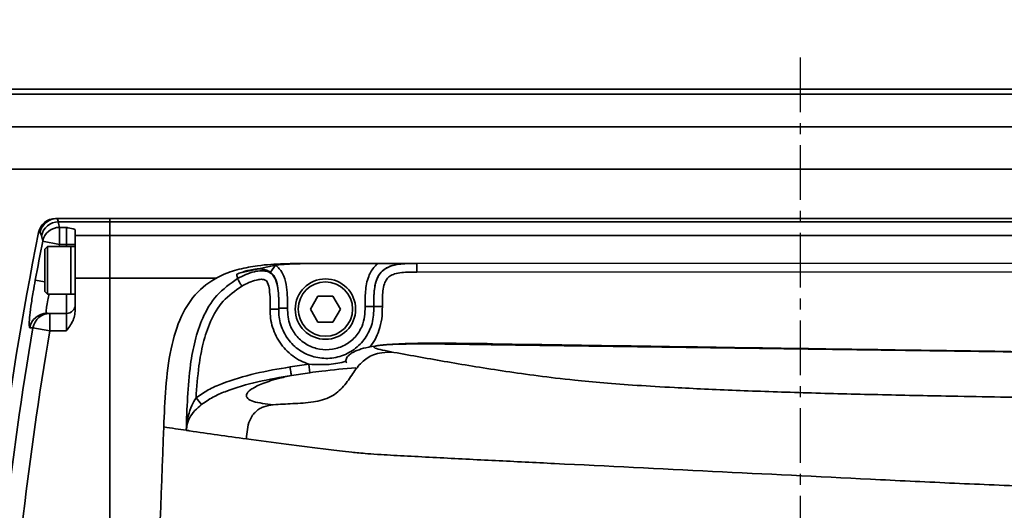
# Model space of a CAD drawing. Header units: millimetres. Extents: x 13873 to 18697, y 1443 to 6366.
# Tile 9 of 28: x 16244 to 16358, y 3554 to 3611. Entities that reach past the tile are written whole.
import ezdxf

# ---------------------------------------------------------------- set-up
doc = ezdxf.new("R2010")
doc.units = ezdxf.units.MM
doc.header["$PDSIZE"] = -1
doc.linetypes.add('CENTER', pattern=[10.16, 6.35, -1.27, 1.27, -1.27])
doc.styles.add('标准汉字', font='gbenor.shx', dxfattribs={"bigfont": 'gbcbig.shx'})
doc.dimstyles.new('ISO-25', dxfattribs={"dimscale": 5, "dimtxt": 3.5, "dimasz": 4.5, "dimexe": 3.5, "dimexo": 0.625, "dimtad": 1, "dimdec": 1, "dimdsep": 46, "dimtxsty": '标准汉字', "dimcen": 2.5, "dimclrd": 1, "dimclre": 1, "dimadec": 0, "dimazin": 0, "dimtfac": 1, "dimtdec": 1, "dimtmove": 1, "dimatfit": 3, "dimfxl": 1, "dimarcsym": 0})

# ---------------------------------------------------------------- blocks, each defined once
blk = doc.blocks.new('*D69')
at = {"color": 1, "lineweight": -2, "transparency": 16777216}
for p, q in [((16788.6, 4047.75), (16724.23, 4011.3)), ((15834.46, 3507.51), (16704.65, 4000.22))]:
    blk.add_line(p, q, dxfattribs=at)
at = {"color": 1, "transparency": 16777216}
blk.add_solid([(16722.39, 4014.57), (16726.08, 4008.04), (16704.65, 4000.22)], dxfattribs=at)
at = {"layer": 'Defpoints', "color": 0, "transparency": 16777216}
for p in [(16704.65, 4000.22), (15834.46, 3507.51)]:
    blk.add_point(p, dxfattribs=at)
at = {"color": 0, "transparency": 16777216, "insert": (16760.36, 4045.4), "char_height": 17.5, "attachment_point": 5, "rotation": 29.5186, "style": '标准汉字'}
blk.add_mtext('R1000', dxfattribs=at)

msp = doc.modelspace()

# ---------------------------------------------------------------- linework, layer by layer
at = {"color": 4, "linetype": 'CENTER'}
msp.add_line((16334.46, 3606.18), (16334.46, 3408.84), dxfattribs=at)
at = {"linetype": 'Continuous', "lineweight": 35}
for p, q in [((15739.46, 3602.51), (16414.46, 3602.51)), ((16414.46, 3601.93), (15739.46, 3601.93)), ((15739.46, 3598.16), (16414.46, 3598.16)), ((16414.46, 3593.22), (15910.23, 3593.22)), ((16248.18, 3587.51), (16248.36, 3587.51)), ((16248.36, 3587.51), (16248.51, 3587.13)), ((16248.36, 3587.51), (16254.46, 3587.51)), ((16254.46, 3587.13), (16254.46, 3587.51)), ((16254.46, 3587.51), (16894.46, 3587.51)), ((16248.51, 3587.13), (16254.46, 3587.13)), ((16248.65, 3586.48), (16249.46, 3586.48)), ((16248.65, 3586.48), (16248.65, 3584.5)), ((16249.46, 3584.5), (16249.46, 3586.48)), ((16250.46, 3586.2), (16250.46, 3585.56)), ((16254.46, 3585.56), (16254.46, 3587.13)), ((16894.46, 3587.13), (16254.46, 3587.13)), ((16246.4, 3585.9), (16246.21, 3585.9)), ((16246.55, 3585.53), (16246.4, 3585.9)), ((16250.46, 3585.56), (16254.46, 3585.56)), ((16250.46, 3585.56), (16250.46, 3580.6)), ((16254.46, 3580.6), (16254.46, 3585.56)), ((16254.46, 3585.56), (16894.46, 3585.56)), ((16248.65, 3584.5), (16246.69, 3584.88)), ((16247.26, 3584.26), (16246.96, 3583.96)), ((16246.96, 3581.51), (16246.96, 3583.96)), ((16249.96, 3584.26), (16247.26, 3584.26)), ((16247.26, 3584.26), (16247.26, 3581.51)), ((16248.65, 3584.5), (16248.61, 3584.26)), ((16249.46, 3584.5), (16248.65, 3584.5)), ((16250.46, 3584.5), (16249.46, 3584.5)), ((16249.46, 3584.26), (16249.46, 3584.5)), ((16250.46, 3584.26), (16249.96, 3584.26)), ((16249.96, 3584.26), (16249.96, 3581.51)), ((16249.96, 3578.76), (16249.96, 3584.26)), ((16269.76, 3581.27), (16273.67, 3582.11)), ((16273.08, 3581.3), (16273.67, 3582.11)), ((16277.67, 3582.3), (16574.92, 3582.48)), ((16279.05, 3582.3), (16277.67, 3582.3)), ((16279.05, 3582.3), (16279.12, 3582.3)), ((16279.05, 3582.3), (16279.12, 3582.3)), ((16279.12, 3582.3), (16285.54, 3582.3)), ((16290.05, 3582.31), (16416.93, 3582.38)), ((16290.05, 3581.31), (16290.05, 3582.31)), ((16290.05, 3582.31), (16290.05, 3582.31)), ((16246.96, 3579.06), (16246.96, 3581.51)), ((16247.26, 3581.51), (16247.26, 3578.76)), ((16249.96, 3581.51), (16249.96, 3578.76)), ((16250.46, 3580.6), (16254.46, 3580.6)), ((16250.46, 3580.6), (16250.46, 3576.75)), ((16254.46, 3528.51), (16254.46, 3580.6)), ((16266.8, 3580.6), (16254.46, 3580.6)), ((16416.93, 3581.38), (16290.05, 3581.31)), ((16246.96, 3580.17), (16245.83, 3580.38)), ((16246.96, 3579.06), (16247.26, 3578.76)), ((16247.26, 3578.76), (16249.96, 3578.76)), ((16249.46, 3576.51), (16249.46, 3578.76)), ((16249.96, 3578.76), (16250.46, 3578.76)), ((16277.73, 3577.01), (16278.59, 3578.51)), ((16278.59, 3578.51), (16280.32, 3578.51)), ((16280.32, 3578.51), (16281.19, 3577.01)), ((16278.59, 3575.51), (16277.73, 3577.01)), ((16281.19, 3577.01), (16280.32, 3575.51)), ((16285.06, 3577.31), (16284.06, 3577.31)), ((16286.06, 3577.31), (16285.06, 3577.31)), ((16247.17, 3576.51), (16247.53, 3576.51)), ((16247.53, 3576.51), (16247.53, 3574.51)), ((16247.53, 3576.51), (16249.46, 3576.51)), ((16249.46, 3574.51), (16249.46, 3576.51)), ((16245.56, 3574.85), (16245.21, 3574.85)), ((16245.56, 3574.85), (16247.53, 3574.51)), ((16280.32, 3575.51), (16278.59, 3575.51)), ((16249.46, 3574.51), (16247.53, 3574.51)), ((16540.77, 3569.47), (16298.68, 3572.89)), ((16275.36, 3570.31), (16277.53, 3570.63)), ((16277.53, 3570.63), (16277.66, 3569.64)), ((16264.46, 3566.72), (16265.08, 3565.94)), ((16263.36, 3563.14), (16263.33, 3562.96))]:
    msp.add_line(p, q, dxfattribs=at)
at = {"linetype": 'Continuous', "lineweight": 35, "flags": 128}
for points in [[(16279.05, 3582.3), (16279.05, 3582.3), (16279.05, 3582.3)], [(16269.76, 3581.27), (16269.76, 3581.27), (16269.76, 3581.27)]]:
    msp.add_lwpolyline(points, dxfattribs=at)
at = {"linetype": 'Continuous', "lineweight": 35}
for radius in [3.5, 3.15]:
    msp.add_circle((16279.46, 3577.01), radius, dxfattribs=at)
at = {"color": 4}
msp.add_arc((15834.46, 3507.51), 1000, 225, 135, dxfattribs=at)
at = {"linetype": 'Continuous', "lineweight": 35}
for centre, radius, start, end in [((16248.18, 3585.51), 2, 90, 168.698), ((16248.36, 3585.51), 2, 90.0099, 168.7142), ((16248.51, 3585.12), 2, 90.0177, 168.2522), ((16248.66, 3584.48), 2.01, 90.1387, 168.2657), ((16254.86, 3588.19), 6.44, 189.5088, 195.3855), ((16638.46, 3507.51), 400, 168.698, 176.9893), ((16252.94, 3586.6), 6.47, 189.5088, 195.3855), ((16638.46, 3507.51), 399.33, 168.8282, 169.4866), ((16249.46, 3577.51), 1, 270, 0), ((16247.18, 3574.52), 2, 90.059, 170.399), ((16247.53, 3574.52), 1.99, 90.0793, 170.4299), ((16638.46, 3507.51), 398.62, 170.2748, 176.9794), ((16638.46, 3507.51), 396.63, 170.2748, 176.9647)]:
    msp.add_arc(centre, radius, start, end, dxfattribs=at)
for points, knots in [([(16249.46, 3586.48), (16249.46, 3586.48), (16249.51, 3586.47), (16249.85, 3586.41), (16250.34, 3586.33), (16250.43, 3586.23), (16250.46, 3586.2)], [0, 0, 0, 0, 0.003605, 0.09879, 0.716884, 1, 1, 1, 1]), ([(16260.72, 3563.35), (16260.78, 3564.87), (16260.9, 3567.9), (16261.42, 3572.25), (16262.53, 3576.08), (16264.51, 3579.13), (16267.01, 3580.86), (16269.45, 3581.68), (16271.88, 3582.13), (16274.63, 3582.3), (16276.65, 3582.3), (16277.67, 3582.3)], [0, 0, 0, 0, 0.150988, 0.301601, 0.43327, 0.543913, 0.655201, 0.727092, 0.799186, 0.89952, 1, 1, 1, 1]), ([(16273.08, 3581.3), (16273.01, 3581.35), (16272.78, 3581.5), (16272.18, 3581.69), (16271.39, 3581.68), (16270.61, 3581.53), (16270.11, 3581.39), (16269.85, 3581.3), (16269.76, 3581.27)], [0, 0, 0, 0, 0.0674358, 0.2360162, 0.5550352, 0.7672976, 0.9194171, 1, 1, 1, 1]), ([(16273.67, 3582.11), (16273.8, 3582.12), (16275.58, 3582.3), (16277.38, 3582.3), (16279.05, 3582.3)], [0, 0, 0, 0, 0.072546, 1, 1, 1, 1]), ([(16273.67, 3582.11), (16273.82, 3581.98), (16274.24, 3581.63), (16274.72, 3580.75), (16275.06, 3579.19), (16275.06, 3577.94), (16275.06, 3577.13)], [0, 0, 0, 0, 0.113534, 0.30185, 0.549126, 1, 1, 1, 1]), ([(16284.06, 3577.31), (16284.06, 3577.89), (16284.06, 3579.07), (16284.33, 3580.7), (16284.95, 3581.78), (16285.41, 3582.19), (16285.54, 3582.3)], [0, 0, 0, 0, 0.325244, 0.65756, 0.906099, 1, 1, 1, 1]), ([(16285.06, 3577.31), (16285.06, 3577.63), (16285.06, 3578.62), (16285.15, 3579.94), (16285.69, 3581.09), (16286.35, 3581.72), (16287.21, 3582.1), (16288.47, 3582.31), (16289.43, 3582.31), (16290.05, 3582.31)], [0, 0, 0, 0, 0.115841, 0.348448, 0.457176, 0.554196, 0.662817, 0.782001, 1, 1, 1, 1]), ([(16290.05, 3582.31), (16289.35, 3582.31), (16288.21, 3582.31), (16286.76, 3581.97), (16285.86, 3581.33), (16285.27, 3580.29), (16285.06, 3578.9), (16285.06, 3577.85), (16285.06, 3577.31)], [0, 0, 0, 0, 0.246887, 0.400396, 0.513383, 0.628018, 0.809313, 1, 1, 1, 1]), ([(16285.54, 3582.3), (16285.98, 3582.3), (16286.9, 3582.3), (16288.07, 3582.3), (16288.99, 3582.3), (16289.53, 3582.31), (16289.79, 3582.31), (16289.92, 3582.31), (16289.98, 3582.31), (16290.01, 3582.31), (16290.03, 3582.31), (16290.04, 3582.31), (16290.05, 3582.31), (16290.05, 3582.31)], [0, 0, 0, 0, 0.286713, 0.599923, 0.803703, 0.90211, 0.951337, 0.975781, 0.986685, 0.992138, 0.994866, 0.997593, 1, 1, 1, 1]), ([(16263.33, 3562.96), (16263.37, 3564.23), (16263.45, 3566.78), (16263.73, 3570.25), (16264.29, 3573.35), (16265.19, 3576.09), (16266.72, 3578.75), (16268.42, 3579.94), (16269.28, 3580.55)], [0, 0, 0, 0, 0.197136, 0.394071, 0.538311, 0.682112, 0.839285, 1, 1, 1, 1]), ([(16269.76, 3581.27), (16269.66, 3581.24), (16269.47, 3581.17), (16269.27, 3581.09), (16269.18, 3581.05)], [0, 0, 0, 0, 0.498213, 1, 1, 1, 1]), ([(16269.28, 3580.55), (16269.26, 3580.63), (16269.22, 3580.81), (16269.19, 3580.96), (16269.18, 3581.05)], [0, 0, 0, 0, 0.4251, 1, 1, 1, 1]), ([(16269.28, 3580.55), (16269.91, 3580.87), (16270.8, 3581.31), (16271.92, 3581.48), (16272.51, 3581.44), (16272.98, 3581.29), (16273.4, 3580.96), (16273.78, 3580.33), (16274.07, 3579), (16274.06, 3577.83), (16274.06, 3577.02)], [0, 0, 0, 0, 0.249861, 0.348617, 0.399726, 0.459247, 0.520115, 0.584964, 0.715793, 1, 1, 1, 1]), ([(16273.06, 3577.02), (16273.06, 3577.78), (16273.07, 3578.8), (16272.85, 3579.9), (16272.65, 3580.27), (16272.49, 3580.4), (16272.29, 3580.46), (16271.94, 3580.48), (16271.05, 3580.33), (16270.32, 3579.96), (16269.77, 3579.68)], [0, 0, 0, 0, 0.354127, 0.481975, 0.522486, 0.548008, 0.578699, 0.616687, 0.712174, 1, 1, 1, 1]), ([(16274.06, 3577.13), (16274.06, 3577.89), (16274.07, 3579.02), (16273.79, 3580.34), (16273.45, 3580.99), (16273.17, 3581.22), (16273.08, 3581.3)], [0, 0, 0, 0, 0.516084, 0.758941, 0.914481, 1, 1, 1, 1]), ([(16290.05, 3581.31), (16289.47, 3581.31), (16288.6, 3581.31), (16287.54, 3581.14), (16286.93, 3580.89), (16286.51, 3580.48), (16286.12, 3579.62), (16286.06, 3578.51), (16286.06, 3577.62), (16286.06, 3577.31)], [0, 0, 0, 0, 0.251626, 0.37116, 0.461169, 0.530604, 0.618623, 0.862269, 1, 1, 1, 1]), ([(16245.21, 3574.85), (16245.17, 3574.91), (16245.11, 3575.03), (16245.16, 3575.95), (16245.32, 3577.3), (16245.56, 3578.86), (16245.75, 3579.92), (16245.83, 3580.38)], [0, 0, 0, 0, 0.209815, 0.419653, 0.62928, 0.841011, 1, 1, 1, 1]), ([(16269.77, 3579.68), (16269, 3579.14), (16267.47, 3578.07), (16266.08, 3575.64), (16265.24, 3573.08), (16264.7, 3570.1), (16264.55, 3567.96), (16264.46, 3566.72)], [0, 0, 0, 0, 0.1900525, 0.3795062, 0.5610767, 0.7432335, 1, 1, 1, 1]), ([(16247.46, 3578.76), (16247.4, 3578.54), (16247.26, 3577.95), (16247.13, 3577.21), (16247.07, 3576.62), (16247.14, 3576.55), (16247.17, 3576.51)], [0, 0, 0, 0, 0.175866, 0.451257, 0.725532, 1, 1, 1, 1]), ([(16277.53, 3570.63), (16277.21, 3570.75), (16276.22, 3571.13), (16274.76, 3572.24), (16273.52, 3574.08), (16273.07, 3575.78), (16273.06, 3576.76), (16273.06, 3577.02)], [0, 0, 0, 0, 0.120726, 0.382542, 0.644359, 0.906175, 1, 1, 1, 1]), ([(16274.06, 3577.02), (16274.06, 3576.79), (16274.06, 3575.94), (16274.45, 3574.5), (16275.5, 3572.94), (16277, 3571.81), (16278.8, 3571.25), (16280.68, 3571.31), (16282.44, 3571.99), (16283.86, 3573.22), (16284.83, 3574.88), (16285.07, 3576.32), (16285.06, 3577.14), (16285.06, 3577.31)], [0, 0, 0, 0, 0.038826, 0.14187, 0.244915, 0.347959, 0.451004, 0.554048, 0.657093, 0.760137, 0.863182, 0.972081, 1, 1, 1, 1]), ([(16274.06, 3577.02), (16274.06, 3577.04), (16274.06, 3577.08), (16274.06, 3577.11), (16274.06, 3577.13)], [0, 0, 0, 0, 0.499986, 1, 1, 1, 1]), ([(16275.06, 3577.13), (16275.09, 3576.44), (16275.13, 3575.76), (16275.57, 3574.66), (16276.1, 3573.78), (16277.3, 3572.81), (16278.75, 3572.29), (16280.29, 3572.28), (16281.74, 3572.77), (16282.95, 3573.72), (16283.72, 3574.91), (16284.03, 3576.16), (16284.05, 3576.92), (16284.06, 3577.31)], [0, 0, 0, 0, 0.136025, 0.136141, 0.237596, 0.339051, 0.440506, 0.541962, 0.643417, 0.744872, 0.846327, 0.922834, 1, 1, 1, 1]), ([(16286.06, 3577.31), (16286.05, 3576.83), (16286.03, 3575.89), (16285.62, 3574.29), (16285.09, 3573.1), (16284.52, 3572.61), (16284.5, 3572.6)], [0, 0, 0, 0, 0.278061, 0.554571, 0.985156, 1, 1, 1, 1]), ([(16250.46, 3576.75), (16250.43, 3576.51), (16250.34, 3575.77), (16249.85, 3575.06), (16249.51, 3574.58), (16249.46, 3574.51), (16249.46, 3574.51)], [0, 0, 0, 0, 0.283116, 0.90121, 0.996395, 1, 1, 1, 1]), ([(16298.79, 3573), (16297.2, 3573.02), (16294.34, 3573.06), (16290.48, 3573.07), (16287.63, 3572.99), (16285.62, 3572.81), (16284.24, 3572.58), (16283.3, 3572.31), (16282.71, 3572.04), (16282.37, 3571.83), (16282.11, 3571.6), (16281.93, 3571.38), (16281.83, 3571.16), (16281.79, 3570.94), (16281.88, 3570.85), (16281.93, 3570.8)], [0, 0, 0, 0, 0.246595, 0.445463, 0.598581, 0.688567, 0.761552, 0.818989, 0.841621, 0.862165, 0.882784, 0.905596, 0.932246, 0.963839, 1, 1, 1, 1]), ([(16287.4, 3572), (16286.94, 3572.09), (16286.05, 3572.25), (16285.13, 3572.49), (16285, 3572.67), (16285.47, 3572.79), (16286.08, 3572.86), (16286.97, 3572.92), (16288.56, 3572.97), (16291.2, 3572.99), (16294.79, 3572.95), (16297.34, 3572.91), (16298.68, 3572.89)], [0, 0, 0, 0, 0.156305, 0.29899, 0.42004, 0.472766, 0.521866, 0.569583, 0.618482, 0.727402, 0.856531, 1, 1, 1, 1]), ([(16298.68, 3572.89), (16298.73, 3572.96), (16298.79, 3573.05), (16298.78, 3572.97), (16298.78, 3572.95)], [0, 0, 0, 0, 0.741832, 1, 1, 1, 1]), ([(16471.39, 3570.61), (16471.39, 3570.61), (16471.41, 3570.62), (16471.36, 3570.62), (16471.23, 3570.62), (16470.9, 3570.63), (16470.05, 3570.64), (16468.42, 3570.66), (16465.55, 3570.69), (16461.96, 3570.73), (16458.13, 3570.78), (16454.94, 3570.82), (16452.29, 3570.85), (16449.68, 3570.88), (16446.6, 3570.92), (16442.4, 3570.97), (16436.95, 3571.04), (16430.16, 3571.12), (16422.2, 3571.22), (16413.08, 3571.34), (16402.81, 3571.48), (16391.37, 3571.63), (16378.78, 3571.81), (16365.02, 3572), (16350.1, 3572.22), (16334.03, 3572.45), (16316.79, 3572.71), (16304.92, 3572.89), (16298.79, 3572.98)], [0, 0, 0, 0, 0.0000092, 0.0015162, 0.0030978, 0.004895, 0.0094812, 0.0194942, 0.0336717, 0.0594426, 0.0816892, 0.1000504, 0.1145348, 0.1275425, 0.1451648, 0.1677049, 0.2002182, 0.2394273, 0.285333, 0.3379362, 0.3972379, 0.4632389, 0.5359402, 0.6153432, 0.701449, 0.7942592, 0.8937755, 1, 1, 1, 1]), ([(16287.4, 3572), (16286.93, 3572.01), (16286.12, 3572.03), (16284.8, 3571.71), (16283.59, 3570.89), (16282.59, 3569.51), (16281.63, 3568), (16280.09, 3566.71), (16277.97, 3566.17), (16275.72, 3566.06), (16274.17, 3565.97), (16273.42, 3565.92)], [0, 0, 0, 0, 0.088085, 0.148588, 0.249069, 0.351119, 0.464198, 0.580549, 0.712327, 0.861373, 1, 1, 1, 1]), ([(16385.47, 3566.41), (16381.66, 3566.46), (16374.04, 3566.57), (16362.65, 3566.74), (16352.26, 3566.91), (16342.92, 3567.1), (16334.7, 3567.31), (16326.92, 3567.58), (16320.54, 3567.87), (16315.47, 3568.17), (16311.6, 3568.46), (16307.71, 3568.83), (16304.01, 3569.27), (16299.09, 3569.97), (16293.54, 3570.88), (16289.45, 3571.63), (16287.4, 3572)], [0, 0, 0, 0, 0.080062, 0.160166, 0.240353, 0.30062, 0.361134, 0.422111, 0.483733, 0.525259, 0.567186, 0.609517, 0.673814, 0.738855, 0.869308, 1, 1, 1, 1]), ([(16264.46, 3566.72), (16264.93, 3567.04), (16265.87, 3567.7), (16268.16, 3568.69), (16271.34, 3569.62), (16274.01, 3570.08), (16275.36, 3570.31)], [0, 0, 0, 0, 0.14642, 0.296639, 0.64584, 1, 1, 1, 1]), ([(16277.53, 3570.63), (16277.98, 3570.6), (16279.09, 3570.54), (16280.55, 3570.63), (16281.51, 3570.88), (16281.82, 3570.96)], [0, 0, 0, 0, 0.312433, 0.776388, 1, 1, 1, 1]), ([(16282.97, 3570.22), (16281.65, 3570.1), (16279.88, 3569.93), (16278.11, 3569.7), (16277.66, 3569.64)], [0, 0, 0, 0, 0.742307, 1, 1, 1, 1]), ([(16275.52, 3569.33), (16274.22, 3569.1), (16271.62, 3568.65), (16268.57, 3567.78), (16266.38, 3566.83), (16265.52, 3566.24), (16265.08, 3565.94)], [0, 0, 0, 0, 0.356676, 0.7164407, 0.8569836, 1, 1, 1, 1]), ([(16273.42, 3565.92), (16273, 3565.97), (16272.16, 3566.07), (16271.09, 3566.28), (16270.4, 3566.61), (16270.21, 3567.06), (16270.65, 3567.64), (16271.84, 3568.28), (16273.56, 3568.88), (16274.99, 3569.21), (16275.52, 3569.33)], [0, 0, 0, 0, 0.161318, 0.317794, 0.465348, 0.601153, 0.724136, 0.835564, 0.939469, 1, 1, 1, 1]), ([(16277.66, 3569.64), (16276.94, 3569.54), (16276.23, 3569.44), (16275.52, 3569.33), (16275.52, 3569.33)], [0, 0, 0, 0, 0.999972, 1, 1, 1, 1]), ([(16263.35, 3563.14), (16263.36, 3563.25), (16263.39, 3563.77), (16263.54, 3564.68), (16263.91, 3565.77), (16264.3, 3566.43), (16264.46, 3566.72)], [0, 0, 0, 0, 0.085566, 0.40787, 0.746106, 1, 1, 1, 1]), ([(16265.08, 3565.94), (16264.82, 3565.72), (16264.24, 3565.21), (16263.67, 3564.39), (16263.43, 3563.7), (16263.38, 3563.22), (16263.37, 3563.12)], [0, 0, 0, 0, 0.274931, 0.611344, 0.917537, 1, 1, 1, 1]), ([(16270.3, 3561.96), (16270.36, 3562.7), (16270.42, 3563.67), (16270.99, 3564.69), (16271.39, 3565.15), (16271.84, 3565.49), (16272.51, 3565.79), (16273.05, 3565.87), (16273.42, 3565.92)], [0, 0, 0, 0, 0.3878821, 0.5075598, 0.6125298, 0.7095487, 0.8037362, 1, 1, 1, 1]), ([(16260.72, 3563.35), (16260.4, 3555.1), (16260.04, 3545.74), (16259.85, 3536.38), (16259.83, 3535.26)], [0, 0, 0, 0, 0.880874, 1, 1, 1, 1]), ([(16263.33, 3562.96), (16262.92, 3563.02), (16262.04, 3563.15), (16261.18, 3563.28), (16260.72, 3563.35)], [0, 0, 0, 0, 0.471149, 1, 1, 1, 1]), ([(16263.48, 3562.93), (16263.46, 3562.94), (16263.41, 3562.94), (16263.36, 3562.95), (16263.33, 3562.96)], [0, 0, 0, 0, 0.500034, 1, 1, 1, 1]), ([(16263.37, 3563.12), (16263.37, 3563.12), (16263.36, 3563.13), (16263.36, 3563.14), (16263.36, 3563.14)], [0, 0, 0, 0, 0.500014, 1, 1, 1, 1]), ([(16263.48, 3562.93), (16263.52, 3562.93), (16263.6, 3562.92), (16263.67, 3562.91), (16263.71, 3562.9)], [0, 0, 0, 0, 0.499968, 1, 1, 1, 1]), ([(16270.3, 3561.96), (16269.18, 3562.11), (16266.94, 3562.43), (16264.79, 3562.74), (16263.71, 3562.9)], [0, 0, 0, 0, 0.499959, 1, 1, 1, 1]), ([(16381.61, 3555.73), (16379.81, 3555.8), (16376.22, 3555.93), (16370.86, 3556.14), (16365.74, 3556.31), (16359.42, 3556.52), (16351.78, 3556.84), (16333.46, 3557.74), (16317.08, 3558.56), (16302.59, 3559.28), (16299.16, 3559.45), (16295.74, 3559.62), (16292.32, 3559.8), (16288.94, 3559.97), (16286.08, 3560.13), (16284.28, 3560.25), (16283.31, 3560.34), (16281.72, 3560.5), (16278.94, 3560.83), (16274.86, 3561.34), (16271.82, 3561.75), (16270.3, 3561.96)], [0, 0, 0, 0, 0.030032, 0.059896, 0.089654, 0.12007, 0.181598, 0.243254, 0.489905, 0.513027, 0.536152, 0.559282, 0.582425, 0.605617, 0.629024, 0.644964, 0.661048, 0.677147, 0.741649, 0.870787, 1, 1, 1, 1])]:
    msp.add_open_spline(points, degree=3, knots=knots, dxfattribs=at)
for points in [[(16269.77, 3579.68), (16269.71, 3579.79), (16269.58, 3580.01), (16269.43, 3580.28), (16269.31, 3580.49), (16269.29, 3580.53), (16269.28, 3580.55)], [(16273.06, 3577.02), (16273.19, 3577.02), (16273.45, 3577.02), (16273.78, 3577.02), (16274.01, 3577.02), (16274.04, 3577.02), (16274.06, 3577.02)], [(16274.06, 3577.13), (16274.07, 3577.13), (16274.1, 3577.13), (16274.33, 3577.13), (16274.66, 3577.13), (16274.92, 3577.13), (16275.06, 3577.13)], [(16275.36, 3570.31), (16275.38, 3570.19), (16275.42, 3569.94), (16275.47, 3569.62), (16275.51, 3569.39), (16275.51, 3569.35), (16275.52, 3569.33)]]:
    msp.add_open_spline(points, degree=3, dxfattribs=at)

# ---------------------------------------------------------------- dimensions: what is measured, and where the dimension line sits
dim = msp.add_radius_dim(center=(15834.46, 3507.51), mpoint=(16704.65, 4000.22), dimstyle='ISO-25')
dim.commit()
dim.dimension.update_dxf_attribs({"geometry": '*D69', "text_midpoint": (16760.36, 4045.4)})

doc.saveas('drawing.dxf')
